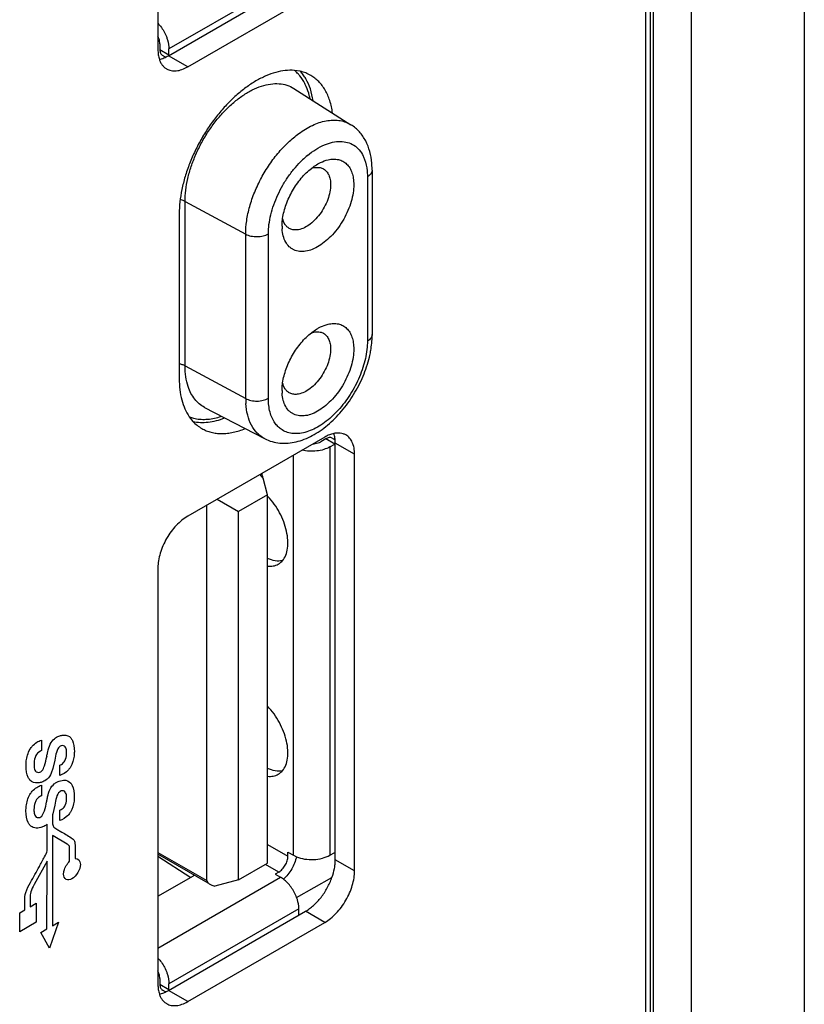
# Model space of a CAD drawing. Header units: inches. Extents: x 0 to 34, y 0 to 22.
# Tile 17 of 74: x 5.777 to 6.497, y 14.349 to 15.253. Entities that reach past the tile are written whole.
import ezdxf

# ---------------------------------------------------------------- set-up
doc = ezdxf.new("R2010")
doc.units = ezdxf.units.IN
doc.header["$LTSCALE"] = 1.87
doc.header["$MEASUREMENT"] = 0
doc.layers.get('0').update_dxf_attribs({"linetype": 'CONTINUOUS'})
doc.layers.add('02___PRT_ALL_AXES', color=7, linetype='CONTINUOUS')

msp = doc.modelspace()

# ---------------------------------------------------------------- linework, layer by layer
at = {"color": 7, "linetype": 'CONTINUOUS'}
for p, q in [((6.49684, 16.14783), (6.49684, 12.63701)), ((6.35102, 16.09271), (6.35102, 12.58189)), ((6.35541, 16.08659), (6.35541, 12.57576)), ((6.35844, 12.57402), (6.35844, 16.08484)), ((6.39335, 12.57426), (6.39335, 16.08509)), ((6.033, 15.29459), (5.91385, 15.22579)), ((5.9037, 15.23274), (5.90514, 15.23355)), ((5.9055, 15.23061), (5.90515, 15.23355)), ((5.9055, 15.23061), (5.9055, 15.22531)), ((5.9055, 15.22531), (5.91385, 15.22049)), ((5.91385, 15.22049), (5.91385, 15.22579)), ((5.91074, 15.21829), (5.90794, 15.2199)), ((6.02845, 15.18958), (6.08086, 15.15625)), ((6.05345, 15.11664), (6.05564, 15.11569)), ((6.09569, 15.11387), (6.09594, 15.10852)), ((6.10033, 15.11465), (6.10005, 15.12103)), ((6.10033, 15.11465), (6.10033, 14.96373)), ((6.09594, 15.10852), (6.09594, 14.95761)), ((5.92857, 15.0858), (5.98422, 15.05584)), ((5.92857, 14.93488), (5.92857, 15.0858)), ((5.98422, 14.90492), (5.98422, 15.05584)), ((6.00506, 14.90513), (6.00506, 15.05605)), ((6.05345, 14.96572), (6.05564, 14.96477)), ((6.09594, 14.95761), (6.09569, 14.95197)), ((5.92857, 14.93488), (5.98422, 14.90492)), ((5.94656, 14.89683), (6.00162, 14.8681)), ((6.05764, 14.86795), (6.05304, 14.8653)), ((6.06599, 14.86313), (6.05764, 14.86795)), ((6.0614, 14.86048), (6.06599, 14.86313)), ((6.0614, 14.86048), (6.0614, 14.48567)), ((6.06354, 14.86854), (6.06634, 14.86692)), ((6.02799, 14.48567), (6.02799, 14.8529)), ((6.00025, 14.83185), (5.99749, 14.83529)), ((6.00433, 14.81664), (6.00025, 14.83185)), ((6.00433, 14.81664), (5.9776, 14.80121)), ((6.00433, 14.47839), (6.00433, 14.81664)), ((5.9487, 14.46233), (5.9487, 14.80712)), ((5.95803, 14.81251), (5.9776, 14.80121)), ((5.9776, 14.46296), (5.9776, 14.80121)), ((6.00433, 14.49548), (6.02298, 14.48471)), ((5.9037, 14.48831), (5.9487, 14.46233)), ((5.94976, 14.45999), (5.9037, 14.48658)), ((5.9037, 14.48476), (5.93381, 14.46537)), ((6.02298, 14.48857), (6.02799, 14.48567)), ((6.02298, 14.48471), (6.02298, 14.48857)), ((6.02799, 14.48567), (6.03077, 14.4843)), ((6.0614, 14.48567), (6.06599, 14.48832)), ((5.9776, 14.46296), (6.00433, 14.47839)), ((6.01463, 14.47024), (6.00242, 14.47729)), ((5.9037, 14.44799), (5.93643, 14.46689)), ((5.9037, 14.40041), (6.0163, 14.46542)), ((5.93643, 14.46689), (5.93708, 14.46731)), ((5.93673, 14.46708), (5.93673, 14.46752)), ((5.9776, 14.46296), (5.95599, 14.45717)), ((6.01463, 14.47024), (6.01129, 14.46831)), ((6.01129, 14.46831), (6.0163, 14.46542)), ((6.01887, 14.4637), (6.0163, 14.46542)), ((6.03097, 14.44684), (6.06341, 14.46524)), ((6.033, 14.43649), (5.91385, 14.36769)), ((6.033, 14.43119), (6.033, 14.43649)), ((5.9037, 14.37463), (5.90515, 14.37544)), ((5.9055, 14.37252), (5.90516, 14.37544)), ((5.9055, 14.37252), (5.9055, 14.36721)), ((5.9055, 14.36721), (5.91385, 14.36239)), ((5.91385, 14.36239), (5.91385, 14.36769)), ((5.91074, 14.36019), (5.90794, 14.36181))]:
    msp.add_line(p, q, dxfattribs=at)
at = {"color": 40, "linetype": 'CONTINUOUS'}
for p, q in [((5.79682, 14.59136), (5.79679, 14.58168)), ((5.80171, 14.57634), (5.8019, 14.57739)), ((5.80911, 14.57304), (5.80729, 14.56515)), ((5.80984, 14.57667), (5.80911, 14.57304)), ((5.80729, 14.56515), (5.80582, 14.56095)), ((5.81366, 14.55896), (5.81367, 14.56836)), ((5.79675, 14.54992), (5.79673, 14.54025)), ((5.80159, 14.53457), (5.80164, 14.53488)), ((5.80164, 14.53488), (5.80184, 14.53594)), ((5.80977, 14.53522), (5.80905, 14.5316)), ((5.80905, 14.5316), (5.80723, 14.5237)), ((5.81359, 14.5175), (5.8136, 14.5269)), ((5.80696, 14.52281), (5.80695, 14.51701)), ((5.80723, 14.5237), (5.80696, 14.52281)), ((5.80197, 14.49201), (5.80199, 14.5072)), ((5.80199, 14.5072), (5.80201, 14.51413)), ((5.80693, 14.50375), (5.80681, 14.42087)), ((5.80747, 14.50342), (5.80693, 14.50375)), ((5.82051, 14.49573), (5.80747, 14.50342)), ((5.80193, 14.48967), (5.80197, 14.49201)), ((5.82267, 14.48012), (5.82269, 14.49074)), ((5.82761, 14.49358), (5.8276, 14.48273)), ((5.80196, 14.48008), (5.7902, 14.4587)), ((5.80187, 14.418), (5.80196, 14.48008)), ((5.78642, 14.4467), (5.78641, 14.43839)), ((5.77688, 14.4329), (5.78146, 14.43554)), ((5.78146, 14.43554), (5.78148, 14.44385)), ((5.78641, 14.43839), (5.79203, 14.44162)), ((5.79203, 14.44162), (5.792, 14.42413)), ((5.77685, 14.41541), (5.77688, 14.4329)), ((5.792, 14.42413), (5.77685, 14.41541)), ((5.79613, 14.41472), (5.80187, 14.418)), ((5.81256, 14.42417), (5.80432, 14.40047)), ((5.80681, 14.42087), (5.81256, 14.42417)), ((5.80432, 14.40047), (5.79613, 14.41472))]:
    msp.add_line(p, q, dxfattribs=at)
at = {"color": 7, "linetype": 'CONTINUOUS'}
for centre, radius, start, end in [((5.92439, 15.22048), 0.01054, 179.98074, 183.01726), ((6.00783, 15.18013), 0.03351, 48.28763, 50.99043), ((6.09527, 15.06237), 0.08525, 129.53011, 133.65465), ((6.05844, 15.06327), 0.04082, 179.96006, 183.57515), ((6.01995, 14.96384), 0.08038, 355.42415, 359.92529), ((5.99921, 14.96651), 0.10131, 346.576, 349.6259), ((6.05389, 14.90487), 0.06967, 179.95742, 183.65303), ((6.05844, 14.91236), 0.04082, 179.96006, 183.57515), ((5.94449, 14.91963), 0.03375, 249.09542, 256.28449), ((5.94208, 14.94867), 0.06326, 286.56809, 288.41436), ((6.07126, 14.854), 0.01055, 116.98633, 120.02083), ((5.81726, 14.78273), 0.18946, 15.02603, 16.38605), ((5.95823, 14.77163), 0.06354, 43.08521, 43.48585), ((6.06022, 14.4983), 0.01153, 300.02583, 302.8856), ((6.02147, 14.43119), 0.01153, 357.11414, 359.97573), ((5.92439, 14.36239), 0.01054, 179.98074, 183.01726)]:
    msp.add_arc(centre, radius, start, end, dxfattribs=at)
at = {"color": 40, "linetype": 'CONTINUOUS'}
msp.add_arc((5.81886, 14.57311), 0.01745, 169.33199, 170.40258, dxfattribs=at)
at = {"color": 7, "linetype": 'CONTINUOUS'}
msp.add_ellipse((5.95859, 14.4608), major_axis=(0.00986, -0.00185), ratio=0.41074, start_param=-3.06485, end_param=-1.759611, dxfattribs=at)
for points, knots in [([(5.90371, 15.24938), (5.90452, 15.24851), (5.90765, 15.2448), (5.91009, 15.24052), (5.91145, 15.23713)], [0, 0, 0, 0, 0.245765, 1, 1, 1, 1]), ([(5.90515, 15.23355), (5.90508, 15.23389), (5.90472, 15.23528), (5.90419, 15.23662), (5.90371, 15.2376)], [0, 0, 0, 0, 0.242417, 1, 1, 1, 1]), ([(5.91145, 15.23713), (5.91184, 15.23617), (5.91313, 15.23252), (5.91385, 15.22863), (5.91385, 15.22579)], [0, 0, 0, 0, 0.26649, 1, 1, 1, 1]), ([(5.9055, 15.22531), (5.9055, 15.22418), (5.90574, 15.22252), (5.90682, 15.22074), (5.90755, 15.22013), (5.90794, 15.2199)], [0, 0, 0, 0, 0.547751, 0.781595, 1, 1, 1, 1]), ([(6.0339, 15.20121), (6.0336, 15.20157), (6.03242, 15.20295), (6.03114, 15.20425), (6.03012, 15.20515)], [0, 0, 0, 0, 0.252947, 1, 1, 1, 1]), ([(6.03987, 15.19127), (6.03947, 15.19219), (6.03782, 15.1957), (6.03572, 15.19899), (6.0339, 15.20121)], [0, 0, 0, 0, 0.259364, 1, 1, 1, 1]), ([(5.92857, 15.0858), (5.92857, 15.08923), (5.92904, 15.09633), (5.93097, 15.1071), (5.93412, 15.11814), (5.9384, 15.12919), (5.94373, 15.14003), (5.94999, 15.15042), (5.95705, 15.16013), (5.96475, 15.16894), (5.97292, 15.17668), (5.9814, 15.18317), (5.98999, 15.18827), (5.99853, 15.19186), (6.00683, 15.19387), (6.01474, 15.19422), (6.02207, 15.19288), (6.02646, 15.19083), (6.02844, 15.18957)], [0, 0, 0, 0, 0.062542, 0.129239, 0.19918, 0.271459, 0.345121, 0.419104, 0.492297, 0.563655, 0.632206, 0.697134, 0.757809, 0.813888, 0.865394, 0.912811, 0.957168, 1, 1, 1, 1]), ([(6.04329, 15.1802), (6.04309, 15.18118), (6.04223, 15.18495), (6.04101, 15.18865), (6.03987, 15.19127)], [0, 0, 0, 0, 0.259704, 1, 1, 1, 1]), ([(6.0344, 15.14917), (6.03842, 15.15198), (6.04644, 15.15664), (6.05724, 15.16005), (6.06539, 15.1607), (6.071, 15.16022), (6.07621, 15.15878), (6.07938, 15.15718), (6.08086, 15.15625)], [0, 0, 0, 0, 0.295728, 0.556605, 0.675145, 0.787188, 0.894649, 1, 1, 1, 1]), ([(5.98422, 15.05584), (5.98422, 15.05996), (5.98493, 15.06852), (5.98774, 15.08147), (5.99229, 15.09464), (5.99841, 15.1076), (6.00589, 15.11992), (6.01451, 15.1312), (6.02396, 15.14107), (6.03087, 15.1467), (6.0344, 15.14917)], [0, 0, 0, 0, 0.112882, 0.234471, 0.362294, 0.493824, 0.626237, 0.756539, 0.881943, 1, 1, 1, 1]), ([(6.10005, 15.12103), (6.09973, 15.12462), (6.09852, 15.13165), (6.09473, 15.14148), (6.08891, 15.15001), (6.0837, 15.15444), (6.08086, 15.15625)], [0, 0, 0, 0, 0.261017, 0.512346, 0.756775, 1, 1, 1, 1]), ([(6.04101, 15.12812), (6.04345, 15.13013), (6.04837, 15.13373), (6.05611, 15.13785), (6.06371, 15.14039), (6.071, 15.14124), (6.07775, 15.14034), (6.08374, 15.13764), (6.08869, 15.13326), (6.09109, 15.12949), (6.09208, 15.12745)], [0, 0, 0, 0, 0.159162, 0.305814, 0.439284, 0.560341, 0.671768, 0.778269, 0.885777, 1, 1, 1, 1]), ([(6.00506, 15.05605), (6.00506, 15.05889), (6.00547, 15.06478), (6.00715, 15.07372), (6.00989, 15.08286), (6.01361, 15.09199), (6.01822, 15.10088), (6.02361, 15.10933), (6.02965, 15.11711), (6.03411, 15.12184), (6.03642, 15.12405)], [0, 0, 0, 0, 0.111246, 0.230179, 0.355012, 0.483945, 0.615048, 0.746175, 0.875163, 1, 1, 1, 1]), ([(6.0505, 15.12025), (6.05128, 15.1207), (6.05427, 15.12231), (6.05748, 15.12353), (6.05991, 15.1241)], [0, 0, 0, 0, 0.265526, 1, 1, 1, 1]), ([(6.05991, 15.1241), (6.06152, 15.12447), (6.06468, 15.12491), (6.06932, 15.12449), (6.07349, 15.12293), (6.07706, 15.12029), (6.07988, 15.11665), (6.08154, 15.11299), (6.08248, 15.10972), (6.08319, 15.10606), (6.08338, 15.10321), (6.08338, 15.10127)], [0, 0, 0, 0, 0.127845, 0.245739, 0.357788, 0.46927, 0.585691, 0.711537, 0.779023, 0.849646, 1, 1, 1, 1]), ([(6.09208, 15.12745), (6.09257, 15.12647), (6.0944, 15.12213), (6.09534, 15.11745), (6.09569, 15.11387)], [0, 0, 0, 0, 0.233988, 1, 1, 1, 1]), ([(6.01813, 15.07027), (6.01875, 15.0746), (6.02105, 15.0834), (6.02686, 15.09583), (6.03348, 15.10536), (6.03963, 15.11199), (6.04291, 15.1149), (6.04459, 15.11622)], [0, 0, 0, 0, 0.242317, 0.499726, 0.75732, 0.881421, 1, 1, 1, 1]), ([(6.04459, 15.11622), (6.04507, 15.1166), (6.04697, 15.11805), (6.04897, 15.11937), (6.0505, 15.12025)], [0, 0, 0, 0, 0.257621, 1, 1, 1, 1]), ([(6.04478, 15.11632), (6.04625, 15.11679), (6.04916, 15.11738), (6.05213, 15.11705), (6.05345, 15.11664)], [0, 0, 0, 0, 0.527629, 1, 1, 1, 1]), ([(6.05564, 15.11569), (6.05668, 15.11509), (6.05863, 15.11346), (6.0607, 15.11007), (6.06192, 15.1059), (6.06217, 15.10286), (6.06217, 15.10127)], [0, 0, 0, 0, 0.217687, 0.450971, 0.710853, 1, 1, 1, 1]), ([(6.10033, 15.11465), (6.10033, 15.11408), (6.10012, 15.11289), (6.09922, 15.11123), (6.09779, 15.10973), (6.0966, 15.1089), (6.09594, 15.10852)], [0, 0, 0, 0, 0.217674, 0.450942, 0.710797, 1, 1, 1, 1]), ([(6.08338, 15.10127), (6.08338, 15.09874), (6.08292, 15.09345), (6.08111, 15.08548), (6.07819, 15.07739), (6.07429, 15.06948), (6.06953, 15.06203), (6.06408, 15.0553), (6.05815, 15.04954), (6.05194, 15.04496), (6.04565, 15.0417), (6.0395, 15.03991), (6.03367, 15.03967), (6.02924, 15.04087), (6.0262, 15.04259), (6.02345, 15.04483), (6.02061, 15.04863), (6.01845, 15.05431), (6.01784, 15.05851), (6.0177, 15.06073)], [0, 0, 0, 0, 0.066426, 0.138191, 0.213644, 0.29111, 0.36878, 0.444728, 0.517204, 0.584721, 0.646298, 0.701591, 0.751274, 0.797172, 0.819663, 0.842334, 0.889648, 0.941813, 1, 1, 1, 1]), ([(6.06217, 15.10127), (6.06217, 15.09905), (6.06165, 15.0944), (6.05967, 15.08746), (6.05654, 15.08057), (6.05246, 15.07413), (6.04766, 15.06852), (6.0424, 15.06405), (6.03697, 15.06097), (6.03317, 15.05991), (6.03137, 15.05973)], [0, 0, 0, 0, 0.120405, 0.252127, 0.390141, 0.529268, 0.66404, 0.78945, 0.901865, 1, 1, 1, 1]), ([(5.92857, 15.0858), (5.92824, 15.08598), (5.92682, 15.08668), (5.9253, 15.08717), (5.92413, 15.08746)], [0, 0, 0, 0, 0.236428, 1, 1, 1, 1]), ([(6.01762, 15.0633), (6.01762, 15.06387), (6.01766, 15.06619), (6.01788, 15.06852), (6.01813, 15.07027)], [0, 0, 0, 0, 0.241888, 1, 1, 1, 1]), ([(6.02414, 15.06113), (6.0234, 15.06156), (6.02198, 15.06263), (6.0196, 15.06555), (6.01858, 15.06832), (6.01816, 15.07026)], [0, 0, 0, 0, 0.230381, 0.469638, 1, 1, 1, 1]), ([(6.03137, 15.05973), (6.03009, 15.0596), (6.02757, 15.05967), (6.02518, 15.06053), (6.02414, 15.06113)], [0, 0, 0, 0, 0.517065, 1, 1, 1, 1]), ([(5.98422, 15.05584), (5.98495, 15.05545), (5.98654, 15.05476), (5.99002, 15.05376), (5.99471, 15.05331), (5.99937, 15.05385), (6.0028, 15.05492), (6.00435, 15.05564), (6.00506, 15.05605)], [0, 0, 0, 0, 0.115388, 0.239636, 0.502147, 0.763488, 0.886361, 1, 1, 1, 1]), ([(6.04459, 14.96531), (6.04507, 14.96569), (6.04697, 14.96713), (6.04897, 14.96845), (6.0505, 14.96933)], [0, 0, 0, 0, 0.257621, 1, 1, 1, 1]), ([(6.0505, 14.96933), (6.05128, 14.96979), (6.05427, 14.97139), (6.05748, 14.97262), (6.05991, 14.97318)], [0, 0, 0, 0, 0.265526, 1, 1, 1, 1]), ([(6.05991, 14.97318), (6.06152, 14.97355), (6.06468, 14.97399), (6.06932, 14.97357), (6.07349, 14.97202), (6.07706, 14.96937), (6.07988, 14.96574), (6.08154, 14.96207), (6.08248, 14.9588), (6.08319, 14.95515), (6.08338, 14.95229), (6.08338, 14.95035)], [0, 0, 0, 0, 0.127845, 0.245739, 0.357788, 0.46927, 0.585691, 0.711537, 0.779023, 0.849646, 1, 1, 1, 1]), ([(6.01813, 14.91935), (6.01875, 14.92368), (6.02105, 14.93248), (6.02686, 14.94491), (6.03348, 14.95444), (6.03963, 14.96107), (6.04291, 14.96398), (6.04459, 14.96531)], [0, 0, 0, 0, 0.242317, 0.499726, 0.75732, 0.881421, 1, 1, 1, 1]), ([(6.0446, 14.96535), (6.0461, 14.96584), (6.04906, 14.96646), (6.0521, 14.96614), (6.05345, 14.96572)], [0, 0, 0, 0, 0.528295, 1, 1, 1, 1]), ([(6.05564, 14.96477), (6.05668, 14.96417), (6.05863, 14.96254), (6.0607, 14.95915), (6.06192, 14.95498), (6.06217, 14.95195), (6.06217, 14.95035)], [0, 0, 0, 0, 0.217687, 0.450971, 0.710853, 1, 1, 1, 1]), ([(6.10033, 14.96373), (6.10033, 14.96316), (6.10012, 14.96197), (6.09922, 14.96031), (6.09779, 14.95881), (6.0966, 14.95799), (6.09594, 14.95761)], [0, 0, 0, 0, 0.217674, 0.450942, 0.710797, 1, 1, 1, 1]), ([(6.09569, 14.95197), (6.09521, 14.94639), (6.09285, 14.93492), (6.08618, 14.91836), (6.07825, 14.90531), (6.07071, 14.89584), (6.06467, 14.88951), (6.05834, 14.88403), (6.05185, 14.87952), (6.04532, 14.87607), (6.03888, 14.87375), (6.03265, 14.87261), (6.02675, 14.87271), (6.02132, 14.87405), (6.01811, 14.87578), (6.01666, 14.87682)], [0, 0, 0, 0, 0.134814, 0.280017, 0.428177, 0.500877, 0.571324, 0.638653, 0.702179, 0.761391, 0.816105, 0.866462, 0.913087, 0.957083, 1, 1, 1, 1]), ([(6.08338, 14.95035), (6.08338, 14.94782), (6.08292, 14.94254), (6.08111, 14.93456), (6.07819, 14.92647), (6.07429, 14.91856), (6.06953, 14.91111), (6.06408, 14.90439), (6.05815, 14.89863), (6.05194, 14.89404), (6.04565, 14.89078), (6.0395, 14.88899), (6.03367, 14.88875), (6.02924, 14.88995), (6.0262, 14.89167), (6.02345, 14.89391), (6.02061, 14.89771), (6.01845, 14.90339), (6.01784, 14.90759), (6.0177, 14.90981)], [0, 0, 0, 0, 0.066426, 0.138191, 0.213644, 0.29111, 0.36878, 0.444728, 0.517204, 0.584721, 0.646298, 0.701591, 0.751274, 0.797172, 0.819663, 0.842334, 0.889648, 0.941813, 1, 1, 1, 1]), ([(6.06217, 14.95035), (6.06217, 14.94813), (6.06165, 14.94348), (6.05967, 14.93654), (6.05654, 14.92965), (6.05246, 14.92322), (6.04766, 14.9176), (6.0424, 14.91313), (6.03697, 14.91005), (6.03317, 14.90899), (6.03137, 14.90881)], [0, 0, 0, 0, 0.120405, 0.252127, 0.390141, 0.529268, 0.66404, 0.78945, 0.901865, 1, 1, 1, 1]), ([(6.09887, 14.94827), (6.09901, 14.94904), (6.09953, 14.95207), (6.0999, 14.95513), (6.10008, 14.95742)], [0, 0, 0, 0, 0.253788, 1, 1, 1, 1]), ([(6.00162, 14.8681), (6.0038, 14.86696), (6.00839, 14.86513), (6.01568, 14.86378), (6.02316, 14.86377), (6.03069, 14.86501), (6.03817, 14.86738), (6.04813, 14.87202), (6.06003, 14.88032), (6.07277, 14.89315), (6.08372, 14.90836), (6.09235, 14.9251), (6.09633, 14.93701), (6.09776, 14.94299)], [0, 0, 0, 0, 0.053796, 0.107309, 0.161396, 0.216737, 0.273732, 0.332572, 0.456589, 0.588977, 0.726716, 0.865216, 1, 1, 1, 1]), ([(5.92857, 14.93488), (5.92777, 14.93532), (5.92602, 14.93606), (5.92419, 14.93655), (5.92323, 14.93674)], [0, 0, 0, 0, 0.480577, 1, 1, 1, 1]), ([(5.9314, 14.91586), (5.93042, 14.91878), (5.92899, 14.92509), (5.92857, 14.93153), (5.92857, 14.93488)], [0, 0, 0, 0, 0.478744, 1, 1, 1, 1]), ([(5.94656, 14.89683), (5.94482, 14.89774), (5.9415, 14.89995), (5.93726, 14.90434), (5.93381, 14.9097), (5.93212, 14.91373), (5.9314, 14.91586)], [0, 0, 0, 0, 0.235596, 0.476776, 0.72993, 1, 1, 1, 1]), ([(6.01762, 14.91238), (6.01762, 14.91295), (6.01766, 14.91528), (6.01788, 14.9176), (6.01813, 14.91935)], [0, 0, 0, 0, 0.241888, 1, 1, 1, 1]), ([(6.02414, 14.91021), (6.0234, 14.91064), (6.02198, 14.91172), (6.0196, 14.91463), (6.01858, 14.91741), (6.01816, 14.91934)], [0, 0, 0, 0, 0.230381, 0.469638, 1, 1, 1, 1]), ([(5.98422, 14.90492), (5.98495, 14.90453), (5.98654, 14.90384), (5.99002, 14.90285), (5.99471, 14.90239), (5.99937, 14.90294), (6.0028, 14.904), (6.00435, 14.90472), (6.00506, 14.90513)], [0, 0, 0, 0, 0.115388, 0.239636, 0.502147, 0.763488, 0.886361, 1, 1, 1, 1]), ([(6.01109, 14.88249), (6.01008, 14.88394), (6.00828, 14.88718), (6.00641, 14.89261), (6.00529, 14.89868), (6.00506, 14.90293), (6.00506, 14.90513)], [0, 0, 0, 0, 0.223489, 0.463648, 0.722572, 1, 1, 1, 1]), ([(6.03137, 14.90881), (6.03009, 14.90868), (6.02757, 14.90875), (6.02518, 14.90961), (6.02414, 14.91021)], [0, 0, 0, 0, 0.517065, 1, 1, 1, 1]), ([(6.00162, 14.8681), (6.00038, 14.86875), (5.99796, 14.87027), (5.99357, 14.87412), (5.98906, 14.8805), (5.9856, 14.88988), (5.9846, 14.89679), (5.98436, 14.90043)], [0, 0, 0, 0, 0.110522, 0.222381, 0.456382, 0.713827, 1, 1, 1, 1]), ([(5.93649, 14.88685), (5.93829, 14.8864), (5.94205, 14.8858), (5.95004, 14.88567), (5.95612, 14.88684), (5.96012, 14.88803)], [0, 0, 0, 0, 0.232989, 0.475909, 1, 1, 1, 1]), ([(6.01666, 14.87682), (6.01559, 14.87757), (6.01356, 14.87932), (6.01186, 14.88138), (6.01109, 14.88249)], [0, 0, 0, 0, 0.49226, 1, 1, 1, 1]), ([(6.06354, 14.86854), (6.06315, 14.86876), (6.06226, 14.86909), (6.06017, 14.86914), (6.05861, 14.86852), (6.05764, 14.86795)], [0, 0, 0, 0, 0.218399, 0.452241, 1, 1, 1, 1]), ([(6.0614, 14.86048), (6.05966, 14.85948), (6.05575, 14.85786), (6.04718, 14.85612), (6.0403, 14.85644), (6.0359, 14.85746)], [0, 0, 0, 0, 0.229387, 0.481655, 1, 1, 1, 1]), ([(6.04611, 14.86335), (6.04675, 14.8634), (6.04914, 14.86368), (6.05151, 14.86442), (6.05304, 14.8653)], [0, 0, 0, 0, 0.267357, 1, 1, 1, 1]), ([(6.01792, 14.75602), (6.0192, 14.75749), (6.02134, 14.76117), (6.02294, 14.76769), (6.02312, 14.77519), (6.02141, 14.78639), (6.01591, 14.80047), (6.00883, 14.81055), (6.00463, 14.81503)], [0, 0, 0, 0, 0.090604, 0.192817, 0.3083, 0.436078, 0.715721, 1, 1, 1, 1]), ([(6.01792, 14.75601), (6.01579, 14.75559), (6.01104, 14.75566), (6.00658, 14.75715), (6.00433, 14.75818)], [0, 0, 0, 0, 0.46642, 1, 1, 1, 1]), ([(6.00433, 14.75098), (6.00607, 14.75081), (6.00949, 14.75089), (6.01273, 14.75206), (6.01415, 14.75288)], [0, 0, 0, 0, 0.517134, 1, 1, 1, 1]), ([(6.01415, 14.75288), (6.0145, 14.75308), (6.01588, 14.75396), (6.01711, 14.75508), (6.01792, 14.75602)], [0, 0, 0, 0, 0.247474, 1, 1, 1, 1]), ([(6.01792, 14.56315), (6.01921, 14.56464), (6.02136, 14.56834), (6.02295, 14.57491), (6.02311, 14.58248), (6.02135, 14.59376), (6.01576, 14.60791), (6.00857, 14.61801), (6.00433, 14.62249)], [0, 0, 0, 0, 0.090579, 0.192853, 0.308471, 0.436416, 0.716217, 1, 1, 1, 1]), ([(6.01792, 14.56314), (6.01579, 14.56273), (6.01104, 14.5628), (6.00658, 14.56429), (6.00433, 14.56531)], [0, 0, 0, 0, 0.46642, 1, 1, 1, 1]), ([(6.01415, 14.56001), (6.0145, 14.56021), (6.01588, 14.56109), (6.01711, 14.56222), (6.01792, 14.56315)], [0, 0, 0, 0, 0.247474, 1, 1, 1, 1]), ([(6.00433, 14.55811), (6.00607, 14.55794), (6.00949, 14.55802), (6.01273, 14.5592), (6.01415, 14.56001)], [0, 0, 0, 0, 0.517134, 1, 1, 1, 1]), ([(6.01463, 14.47024), (6.01581, 14.47093), (6.01806, 14.47282), (6.02067, 14.47639), (6.02246, 14.48045), (6.02298, 14.48334), (6.02298, 14.48471)], [0, 0, 0, 0, 0.237257, 0.500006, 0.762752, 1, 1, 1, 1]), ([(6.03078, 14.48431), (6.02999, 14.48037), (6.02694, 14.47278), (6.02189, 14.46634), (6.01887, 14.46368)], [0, 0, 0, 0, 0.499999, 1, 1, 1, 1]), ([(6.03077, 14.4843), (6.03315, 14.48329), (6.03838, 14.48189), (6.04648, 14.48144), (6.05438, 14.48258), (6.05927, 14.48445), (6.0614, 14.48567)], [0, 0, 0, 0, 0.246209, 0.508923, 0.766853, 1, 1, 1, 1]), ([(6.03098, 14.44684), (6.02974, 14.4502), (6.02641, 14.45643), (6.02158, 14.46165), (6.01887, 14.4637)], [0, 0, 0, 0, 0.513019, 1, 1, 1, 1]), ([(6.033, 14.43649), (6.033, 14.43731), (6.0328, 14.44083), (6.03192, 14.4443), (6.03098, 14.44684)], [0, 0, 0, 0, 0.232861, 1, 1, 1, 1]), ([(5.90371, 14.39128), (5.90452, 14.39041), (5.90765, 14.3867), (5.9101, 14.38242), (5.91146, 14.37902)], [0, 0, 0, 0, 0.24577, 1, 1, 1, 1]), ([(5.90516, 14.37544), (5.90508, 14.37578), (5.90472, 14.37718), (5.90419, 14.37852), (5.90371, 14.3795)], [0, 0, 0, 0, 0.242382, 1, 1, 1, 1]), ([(5.91146, 14.37902), (5.91184, 14.37806), (5.91313, 14.37442), (5.91385, 14.37053), (5.91385, 14.36769)], [0, 0, 0, 0, 0.266485, 1, 1, 1, 1]), ([(5.9055, 14.36721), (5.9055, 14.36608), (5.90574, 14.36442), (5.90682, 14.36264), (5.90755, 14.36203), (5.90794, 14.36181)], [0, 0, 0, 0, 0.547751, 0.781595, 1, 1, 1, 1])]:
    msp.add_open_spline(points, degree=3, knots=knots, dxfattribs=at)
at = {"color": 40, "linetype": 'CONTINUOUS'}
for points, knots in [([(5.78635, 14.58298), (5.78695, 14.58398), (5.78999, 14.58821), (5.79406, 14.59044), (5.79682, 14.59136)], [0, 0, 0, 0, 0.22713, 1, 1, 1, 1]), ([(5.80865, 14.59259), (5.81, 14.59369), (5.81196, 14.59473), (5.81383, 14.59534), (5.81435, 14.59548)], [0, 0, 0, 0, 0.717085, 1, 1, 1, 1]), ([(5.81435, 14.59548), (5.81534, 14.59576), (5.81901, 14.59646), (5.82219, 14.59521), (5.82376, 14.59336)], [0, 0, 0, 0, 0.263726, 1, 1, 1, 1]), ([(5.82376, 14.59336), (5.82431, 14.59272), (5.82639, 14.58943), (5.82701, 14.58456), (5.827, 14.58063)], [0, 0, 0, 0, 0.227691, 1, 1, 1, 1]), ([(5.78266, 14.56788), (5.78266, 14.56927), (5.78286, 14.57395), (5.78432, 14.57959), (5.78635, 14.58298)], [0, 0, 0, 0, 0.301812, 1, 1, 1, 1]), ([(5.79679, 14.58168), (5.79626, 14.58145), (5.79448, 14.58057), (5.79254, 14.57866), (5.79169, 14.57708)], [0, 0, 0, 0, 0.296415, 1, 1, 1, 1]), ([(5.8019, 14.57739), (5.80211, 14.57847), (5.8028, 14.58184), (5.80368, 14.58538), (5.80479, 14.58768)], [0, 0, 0, 0, 0.321752, 1, 1, 1, 1]), ([(5.81484, 14.58615), (5.81385, 14.58588), (5.8108, 14.58253), (5.81026, 14.57884), (5.80984, 14.57667)], [0, 0, 0, 0, 0.374621, 1, 1, 1, 1]), ([(5.81832, 14.5723), (5.8186, 14.57278), (5.81974, 14.57529), (5.81994, 14.57778), (5.81995, 14.57956)], [0, 0, 0, 0, 0.205116, 1, 1, 1, 1]), ([(5.81995, 14.57956), (5.81995, 14.58017), (5.81986, 14.58229), (5.81933, 14.58418), (5.81862, 14.5851)], [0, 0, 0, 0, 0.280872, 1, 1, 1, 1]), ([(5.827, 14.58063), (5.82699, 14.57934), (5.82682, 14.57501), (5.82542, 14.56975), (5.82351, 14.56664)], [0, 0, 0, 0, 0.302894, 1, 1, 1, 1]), ([(5.79169, 14.57708), (5.7914, 14.57654), (5.79021, 14.57372), (5.79001, 14.57097), (5.79001, 14.56897)], [0, 0, 0, 0, 0.201915, 1, 1, 1, 1]), ([(5.79531, 14.56182), (5.7959, 14.56199), (5.79796, 14.56352), (5.80018, 14.56916), (5.80113, 14.57334), (5.80165, 14.57602)], [0, 0, 0, 0, 0.153337, 0.4692, 1, 1, 1, 1]), ([(5.81367, 14.56836), (5.81414, 14.56853), (5.81575, 14.56922), (5.81753, 14.57088), (5.81832, 14.5723)], [0, 0, 0, 0, 0.29612, 1, 1, 1, 1]), ([(5.78624, 14.55473), (5.78564, 14.55541), (5.78337, 14.55875), (5.78265, 14.5638), (5.78266, 14.56788)], [0, 0, 0, 0, 0.233686, 1, 1, 1, 1]), ([(5.79001, 14.56897), (5.79001, 14.56829), (5.79009, 14.566), (5.7906, 14.56391), (5.79134, 14.56291)], [0, 0, 0, 0, 0.288002, 1, 1, 1, 1]), ([(5.82351, 14.56664), (5.82293, 14.56571), (5.82004, 14.5618), (5.81623, 14.55978), (5.81366, 14.55896)], [0, 0, 0, 0, 0.226762, 1, 1, 1, 1]), ([(5.79641, 14.55253), (5.79535, 14.55224), (5.7914, 14.55149), (5.78797, 14.5528), (5.78624, 14.55473)], [0, 0, 0, 0, 0.262299, 1, 1, 1, 1]), ([(5.80205, 14.55556), (5.80074, 14.55438), (5.79877, 14.55329), (5.79693, 14.55268), (5.79641, 14.55253)], [0, 0, 0, 0, 0.715991, 1, 1, 1, 1]), ([(5.80859, 14.55115), (5.80901, 14.55149), (5.81091, 14.55286), (5.81285, 14.55363), (5.81429, 14.55403)], [0, 0, 0, 0, 0.221907, 1, 1, 1, 1]), ([(5.81429, 14.55403), (5.81528, 14.5543), (5.81895, 14.555), (5.82213, 14.55376), (5.8237, 14.55193)], [0, 0, 0, 0, 0.263709, 1, 1, 1, 1]), ([(5.78629, 14.54153), (5.78689, 14.54253), (5.78992, 14.54676), (5.79399, 14.54899), (5.79675, 14.54992)], [0, 0, 0, 0, 0.227471, 1, 1, 1, 1]), ([(5.80184, 14.53594), (5.80205, 14.53702), (5.80274, 14.54039), (5.80363, 14.54393), (5.80473, 14.54623)], [0, 0, 0, 0, 0.322064, 1, 1, 1, 1]), ([(5.81477, 14.5447), (5.81378, 14.54442), (5.81074, 14.54107), (5.81019, 14.53739), (5.80977, 14.53522)], [0, 0, 0, 0, 0.373893, 1, 1, 1, 1]), ([(5.81989, 14.53812), (5.81989, 14.53873), (5.8198, 14.54085), (5.81927, 14.54274), (5.81856, 14.54366)], [0, 0, 0, 0, 0.280927, 1, 1, 1, 1]), ([(5.8237, 14.55193), (5.82425, 14.55128), (5.82633, 14.54799), (5.82694, 14.54311), (5.82694, 14.53919)], [0, 0, 0, 0, 0.228421, 1, 1, 1, 1]), ([(5.7826, 14.52642), (5.7826, 14.52782), (5.7828, 14.5325), (5.78426, 14.53815), (5.78629, 14.54153)], [0, 0, 0, 0, 0.302226, 1, 1, 1, 1]), ([(5.79163, 14.53565), (5.79134, 14.53511), (5.79014, 14.53228), (5.78995, 14.52952), (5.78995, 14.52751)], [0, 0, 0, 0, 0.201089, 1, 1, 1, 1]), ([(5.79673, 14.54025), (5.7962, 14.54002), (5.79442, 14.53912), (5.79249, 14.53723), (5.79163, 14.53565)], [0, 0, 0, 0, 0.296608, 1, 1, 1, 1]), ([(5.79524, 14.52038), (5.79583, 14.52054), (5.79789, 14.52207), (5.80012, 14.52771), (5.80108, 14.53189), (5.80159, 14.53457)], [0, 0, 0, 0, 0.153444, 0.469177, 1, 1, 1, 1]), ([(5.81826, 14.53085), (5.81854, 14.53133), (5.81968, 14.53384), (5.81988, 14.53634), (5.81989, 14.53812)], [0, 0, 0, 0, 0.20503, 1, 1, 1, 1]), ([(5.82694, 14.53919), (5.82693, 14.5379), (5.82676, 14.53356), (5.82535, 14.52829), (5.82344, 14.52519)], [0, 0, 0, 0, 0.303024, 1, 1, 1, 1]), ([(5.78617, 14.51329), (5.78557, 14.51396), (5.78332, 14.51731), (5.78259, 14.52236), (5.7826, 14.52642)], [0, 0, 0, 0, 0.23355, 1, 1, 1, 1]), ([(5.78995, 14.52751), (5.78995, 14.52683), (5.79003, 14.52455), (5.79054, 14.52246), (5.79128, 14.52146)], [0, 0, 0, 0, 0.287594, 1, 1, 1, 1]), ([(5.8136, 14.5269), (5.81408, 14.52708), (5.81568, 14.52777), (5.81746, 14.52943), (5.81826, 14.53085)], [0, 0, 0, 0, 0.2967, 1, 1, 1, 1]), ([(5.80695, 14.51701), (5.80695, 14.51535), (5.8073, 14.51165), (5.8097, 14.51022), (5.81097, 14.50948)], [0, 0, 0, 0, 0.444044, 1, 1, 1, 1]), ([(5.82344, 14.52519), (5.82286, 14.52426), (5.81998, 14.52034), (5.81617, 14.51832), (5.81359, 14.5175)], [0, 0, 0, 0, 0.226214, 1, 1, 1, 1]), ([(5.80201, 14.51413), (5.8007, 14.51296), (5.79872, 14.51184), (5.79686, 14.51123), (5.79635, 14.51108)], [0, 0, 0, 0, 0.718333, 1, 1, 1, 1]), ([(5.81097, 14.50948), (5.81201, 14.50888), (5.81642, 14.50632), (5.82088, 14.50385), (5.82414, 14.50171)], [0, 0, 0, 0, 0.236259, 1, 1, 1, 1]), ([(5.82414, 14.50171), (5.82528, 14.50095), (5.82762, 14.49937), (5.82762, 14.4954), (5.82761, 14.49358)], [0, 0, 0, 0, 0.514921, 1, 1, 1, 1]), ([(5.78669, 14.46074), (5.78948, 14.46552), (5.79409, 14.4734), (5.79881, 14.48281), (5.80181, 14.48798), (5.80193, 14.48967)], [0, 0, 0, 0, 0.505559, 0.819078, 1, 1, 1, 1]), ([(5.82269, 14.49074), (5.82269, 14.49187), (5.82287, 14.4945), (5.82123, 14.49526), (5.82051, 14.49573)], [0, 0, 0, 0, 0.483649, 1, 1, 1, 1]), ([(5.81716, 14.46842), (5.81716, 14.46939), (5.81764, 14.47337), (5.82042, 14.47805), (5.82267, 14.48012)], [0, 0, 0, 0, 0.263693, 1, 1, 1, 1]), ([(5.82484, 14.46395), (5.82287, 14.46282), (5.81878, 14.46236), (5.81715, 14.46615), (5.81716, 14.46842)], [0, 0, 0, 0, 0.499796, 1, 1, 1, 1]), ([(5.78148, 14.44385), (5.78149, 14.44627), (5.78193, 14.45191), (5.785, 14.45781), (5.78669, 14.46074)], [0, 0, 0, 0, 0.467782, 1, 1, 1, 1]), ([(5.7902, 14.4587), (5.78896, 14.45657), (5.78662, 14.45238), (5.78642, 14.44839), (5.78642, 14.4467)], [0, 0, 0, 0, 0.543992, 1, 1, 1, 1])]:
    msp.add_open_spline(points, degree=3, knots=knots, dxfattribs=at)
for points in [[(5.80479, 14.58768), (5.80573, 14.58958), (5.80719, 14.59137), (5.80865, 14.59259)], [(5.81862, 14.5851), (5.8178, 14.58618), (5.81636, 14.58658), (5.81484, 14.58615)], [(5.79134, 14.56291), (5.79218, 14.56176), (5.79372, 14.56139), (5.79531, 14.56182)], [(5.80582, 14.56095), (5.80495, 14.55895), (5.80356, 14.55689), (5.80205, 14.55556)], [(5.80473, 14.54623), (5.80568, 14.54812), (5.80712, 14.54993), (5.80859, 14.55115)], [(5.81856, 14.54366), (5.81775, 14.54474), (5.81629, 14.54512), (5.81477, 14.5447)], [(5.79128, 14.52146), (5.79212, 14.52032), (5.79365, 14.51993), (5.79524, 14.52038)], [(5.79635, 14.51108), (5.79236, 14.50998), (5.78849, 14.5107), (5.78617, 14.51329)], [(5.8276, 14.48273), (5.83032, 14.48311), (5.83255, 14.48065), (5.83255, 14.47729)], [(5.83255, 14.47729), (5.83255, 14.47501), (5.8309, 14.46934), (5.8268, 14.46508), (5.82484, 14.46395)]]:
    msp.add_open_spline(points, degree=3, dxfattribs=at)
at = {"layer": '02___PRT_ALL_AXES', "color": 7, "linetype": 'CONTINUOUS'}
for p, q in [((5.9037, 15.6077), (5.9037, 15.22518)), ((5.91334, 15.21963), (6.03917, 15.29228)), ((5.93101, 15.20942), (6.05685, 15.28207)), ((5.93101, 15.20942), (5.91334, 15.21963)), ((6.0343, 15.20529), (6.02887, 15.20611)), ((5.92322, 15.07439), (5.92322, 14.9232)), ((5.93248, 14.88816), (5.93587, 14.8839)), ((6.05685, 14.86956), (5.93101, 14.79691)), ((6.08416, 14.8538), (6.06648, 14.864)), ((6.06648, 14.48148), (6.06648, 14.864)), ((6.08416, 14.47128), (6.08416, 14.8538)), ((5.9037, 14.74961), (5.9037, 14.36709)), ((6.08416, 14.47128), (6.06648, 14.48148)), ((5.91334, 14.36153), (6.03917, 14.43418)), ((6.05685, 14.42397), (6.03917, 14.43418)), ((5.93101, 14.35132), (6.05685, 14.42397)), ((5.93101, 14.35132), (5.91334, 14.36153))]:
    msp.add_line(p, q, dxfattribs=at)
msp.add_arc((6.00176, 15.1764), 0.04358, 30.10583, 30.59641, dxfattribs=at)
for points, knots in [([(5.9037, 15.22518), (5.9037, 15.22362), (5.9039, 15.22062), (5.90456, 15.21768), (5.905, 15.21632)], [0, 0, 0, 0, 0.521448, 1, 1, 1, 1]), ([(5.905, 15.21632), (5.90532, 15.21536), (5.90607, 15.21352), (5.9076, 15.21106), (5.90947, 15.20901), (5.91094, 15.20795), (5.9117, 15.2075)], [0, 0, 0, 0, 0.269819, 0.523365, 0.764909, 1, 1, 1, 1]), ([(5.90501, 15.21632), (5.90641, 15.21661), (5.90929, 15.21751), (5.91198, 15.21884), (5.91334, 15.21963)], [0, 0, 0, 0, 0.478545, 1, 1, 1, 1]), ([(5.9117, 15.2075), (5.91234, 15.20714), (5.91368, 15.20651), (5.91586, 15.20591), (5.91818, 15.20565), (5.92061, 15.20573), (5.92315, 15.20616), (5.92672, 15.2072), (5.92932, 15.20844), (5.93101, 15.20942)], [0, 0, 0, 0, 0.108044, 0.218133, 0.332105, 0.45148, 0.577428, 0.710751, 1, 1, 1, 1]), ([(6.02887, 15.20611), (6.02612, 15.20632), (6.02036, 15.20619), (6.01157, 15.20444), (6.00251, 15.20118), (5.99333, 15.19648), (5.98417, 15.19041), (5.97517, 15.18308), (5.9665, 15.17461), (5.95828, 15.16514), (5.95066, 15.15483), (5.94377, 15.14385), (5.93771, 15.13239), (5.9326, 15.12064), (5.92852, 15.10879), (5.92553, 15.09704), (5.92369, 15.08559), (5.92323, 15.07805), (5.92322, 15.07439)], [0, 0, 0, 0, 0.045163, 0.093661, 0.145932, 0.2021, 0.262027, 0.325366, 0.391611, 0.460134, 0.530221, 0.601103, 0.671981, 0.742059, 0.810567, 0.876785, 0.940111, 1, 1, 1, 1]), ([(6.04393, 15.20155), (6.04245, 15.20241), (6.03932, 15.2039), (6.036, 15.20491), (6.0343, 15.20529)], [0, 0, 0, 0, 0.496147, 1, 1, 1, 1]), ([(6.03927, 15.19858), (6.03855, 15.1998), (6.03701, 15.20212), (6.03524, 15.20428), (6.03431, 15.20529)], [0, 0, 0, 0, 0.507213, 1, 1, 1, 1]), ([(6.04607, 15.1784), (6.04553, 15.18202), (6.04396, 15.18888), (6.04114, 15.19536), (6.03946, 15.19826)], [0, 0, 0, 0, 0.5218, 1, 1, 1, 1]), ([(6.06391, 15.16707), (6.06339, 15.17089), (6.0622, 15.17646), (6.0596, 15.18339), (6.05726, 15.18802), (6.05452, 15.1922), (6.05138, 15.19588), (6.04786, 15.19903), (6.04527, 15.20078), (6.04393, 15.20155)], [0, 0, 0, 0, 0.280569, 0.411563, 0.536923, 0.657382, 0.773901, 0.887662, 1, 1, 1, 1]), ([(5.92322, 14.9232), (5.92322, 14.9198), (5.92357, 14.91322), (5.9253, 14.90384), (5.92817, 14.89543), (5.93092, 14.89042), (5.93248, 14.88816)], [0, 0, 0, 0, 0.277702, 0.536334, 0.776338, 1, 1, 1, 1]), ([(5.93588, 14.8839), (5.9381, 14.8834), (5.94275, 14.8828), (5.94997, 14.88308), (5.95751, 14.88451), (5.96252, 14.88616), (5.96505, 14.88715)], [0, 0, 0, 0, 0.228817, 0.469971, 0.72644, 1, 1, 1, 1]), ([(5.93587, 14.8839), (5.93705, 14.88262), (5.93958, 14.88025), (5.94244, 14.87829), (5.94393, 14.87743)], [0, 0, 0, 0, 0.503852, 1, 1, 1, 1]), ([(5.94393, 14.87743), (5.94527, 14.87666), (5.94807, 14.87529), (5.95256, 14.87382), (5.95732, 14.87294), (5.96231, 14.87265), (5.96749, 14.87295), (5.97479, 14.87415), (5.98021, 14.87591), (5.98378, 14.87737)], [0, 0, 0, 0, 0.112341, 0.226105, 0.342627, 0.463085, 0.588447, 0.719458, 1, 1, 1, 1]), ([(6.06517, 14.87287), (6.06377, 14.87258), (6.06089, 14.87168), (6.0582, 14.87034), (6.05685, 14.86956)], [0, 0, 0, 0, 0.478545, 1, 1, 1, 1]), ([(6.07616, 14.87147), (6.07539, 14.87192), (6.07374, 14.87266), (6.07103, 14.87325), (6.06813, 14.87334), (6.06617, 14.87307), (6.06517, 14.87287)], [0, 0, 0, 0, 0.235091, 0.476636, 0.730181, 1, 1, 1, 1]), ([(6.06648, 14.864), (6.06648, 14.86556), (6.06629, 14.86856), (6.06563, 14.8715), (6.06518, 14.87286)], [0, 0, 0, 0, 0.521448, 1, 1, 1, 1]), ([(6.08416, 14.8538), (6.08416, 14.85575), (6.08393, 14.85863), (6.08304, 14.86224), (6.08215, 14.86464), (6.081, 14.8668), (6.07962, 14.86868), (6.07801, 14.87026), (6.07679, 14.87111), (6.07616, 14.87147)], [0, 0, 0, 0, 0.289244, 0.422565, 0.548512, 0.667888, 0.781862, 0.891953, 1, 1, 1, 1]), ([(5.93101, 14.79691), (5.92915, 14.79583), (5.92545, 14.79324), (5.92037, 14.78849), (5.91569, 14.78287), (5.91158, 14.77659), (5.9082, 14.7699), (5.90568, 14.76303), (5.9041, 14.75626), (5.9037, 14.75176), (5.9037, 14.74961)], [0, 0, 0, 0, 0.114147, 0.237336, 0.36698, 0.500006, 0.633032, 0.762673, 0.885858, 1, 1, 1, 1]), ([(6.06343, 14.46524), (6.0644, 14.46796), (6.06554, 14.47207), (6.06634, 14.47754), (6.06648, 14.48019), (6.06648, 14.48148)], [0, 0, 0, 0, 0.521213, 0.766939, 1, 1, 1, 1]), ([(6.05685, 14.42397), (6.05872, 14.42505), (6.06241, 14.42764), (6.06749, 14.4324), (6.07217, 14.43802), (6.07628, 14.44429), (6.07966, 14.45098), (6.08218, 14.45785), (6.08376, 14.46463), (6.08416, 14.46912), (6.08416, 14.47128)], [0, 0, 0, 0, 0.114147, 0.237336, 0.36698, 0.500006, 0.633032, 0.762673, 0.885858, 1, 1, 1, 1]), ([(6.03917, 14.43418), (6.04045, 14.43492), (6.04301, 14.43661), (6.04665, 14.4396), (6.05015, 14.44308), (6.05458, 14.44831), (6.05937, 14.45559), (6.06226, 14.46197), (6.06343, 14.46524)], [0, 0, 0, 0, 0.110872, 0.228465, 0.351563, 0.478932, 0.740296, 1, 1, 1, 1]), ([(5.9037, 14.36709), (5.9037, 14.36552), (5.9039, 14.36253), (5.90456, 14.35959), (5.905, 14.35823)], [0, 0, 0, 0, 0.521448, 1, 1, 1, 1]), ([(5.905, 14.35823), (5.90532, 14.35726), (5.90607, 14.35542), (5.9076, 14.35296), (5.90947, 14.35091), (5.91094, 14.34985), (5.9117, 14.34941)], [0, 0, 0, 0, 0.269819, 0.523365, 0.764909, 1, 1, 1, 1]), ([(5.90501, 14.35822), (5.90641, 14.35851), (5.90929, 14.35941), (5.91198, 14.36075), (5.91334, 14.36153)], [0, 0, 0, 0, 0.478545, 1, 1, 1, 1]), ([(5.9117, 14.34941), (5.91234, 14.34904), (5.91368, 14.34841), (5.91586, 14.34781), (5.91818, 14.34755), (5.92061, 14.34764), (5.92315, 14.34806), (5.92672, 14.3491), (5.92932, 14.35034), (5.93101, 14.35132)], [0, 0, 0, 0, 0.108044, 0.218133, 0.332105, 0.45148, 0.577428, 0.710751, 1, 1, 1, 1])]:
    msp.add_open_spline(points, degree=3, knots=knots, dxfattribs=at)

doc.saveas('drawing.dxf')
